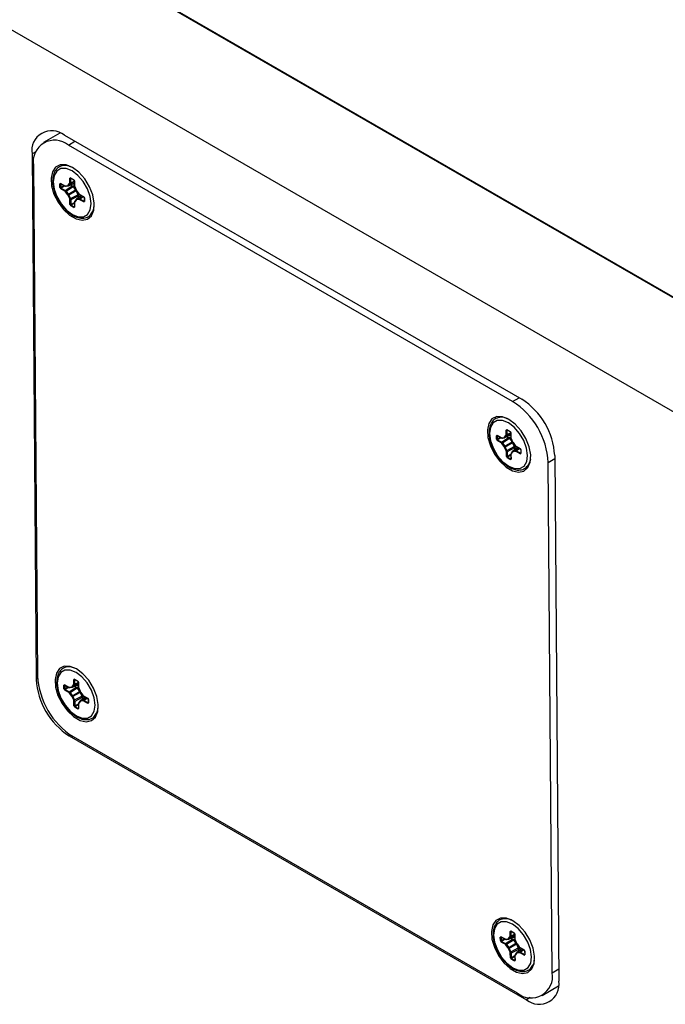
# Model space of a CAD drawing. Header units: inches. Extents: x 0.3 to 33.8, y 0.2 to 21.7.
# Tile 169 of 209: x 28.763 to 29.462, y 14.97 to 16.036. Entities that reach past the tile are written whole.
import ezdxf

# ---------------------------------------------------------------- set-up
doc = ezdxf.new("R2010")
doc.units = ezdxf.units.IN
doc.header["$MEASUREMENT"] = 0

msp = doc.modelspace()

# ---------------------------------------------------------------- linework, layer by layer
at = {"color": 7, "linetype": 'Continuous', "lineweight": 25}
for p, q in [((29.55301, 15.56342), (26.84833, 17.1248)), ((29.55301, 15.687), (27.06045, 17.12592)), ((29.55301, 15.68782), (27.06187, 17.12592)), ((28.80621, 15.91323), (28.78846, 15.9028)), ((28.81119, 15.91075), (29.30617, 15.62501)), ((28.81548, 15.90013), (28.82247, 15.90424)), ((29.29631, 15.62255), (28.81548, 15.90013)), ((28.78019, 15.8929), (28.77616, 15.89053)), ((28.77616, 15.89053), (28.78069, 15.32158)), ((28.77764, 15.87829), (28.78204, 15.3256)), ((28.81783, 15.86483), (28.81699, 15.86434)), ((28.81703, 15.8594), (28.81699, 15.86434)), ((28.8178, 15.86433), (28.81794, 15.86461)), ((28.81812, 15.86446), (28.8178, 15.86433)), ((28.8178, 15.86433), (28.81784, 15.85938)), ((28.81783, 15.86483), (28.82116, 15.8629)), ((28.81795, 15.86456), (28.82128, 15.86263)), ((28.80718, 15.85868), (28.80634, 15.85819)), ((28.80637, 15.85437), (28.80634, 15.85819)), ((28.80637, 15.85437), (28.80722, 15.85291)), ((28.80715, 15.85818), (28.80729, 15.85846)), ((28.80747, 15.85831), (28.80715, 15.85818)), ((28.80715, 15.85818), (28.80718, 15.85435)), ((28.80718, 15.85868), (28.81148, 15.8562)), ((28.80718, 15.85435), (28.81072, 15.85643)), ((28.80761, 15.85362), (28.80718, 15.85435)), ((28.8073, 15.85841), (28.8116, 15.85592)), ((28.81157, 15.85594), (28.80761, 15.85362)), ((28.80761, 15.85362), (28.8119, 15.85114)), ((28.8119, 15.85114), (28.81948, 15.85612)), ((28.8124, 15.85598), (28.81475, 15.85639)), ((28.81292, 15.85564), (28.81528, 15.85604)), ((28.82064, 15.85505), (28.81306, 15.85008)), ((28.81524, 15.85667), (28.81676, 15.8585)), ((28.81562, 15.85615), (28.82185, 15.85895)), ((28.81598, 15.85643), (28.82185, 15.85907)), ((28.8175, 15.85826), (28.81598, 15.85643)), ((28.82184, 15.86028), (28.8175, 15.85826)), ((28.81776, 15.85711), (28.81948, 15.85612)), ((28.81784, 15.85938), (28.82184, 15.86125)), ((28.81948, 15.85612), (28.82205, 15.85641)), ((28.82025, 15.85823), (28.82186, 15.8582)), ((28.82064, 15.85505), (28.82229, 15.85538)), ((28.82064, 15.85505), (28.8233, 15.85155)), ((28.82201, 15.86144), (28.82116, 15.8629)), ((28.82131, 15.85871), (28.82186, 15.85868)), ((28.82183, 15.86169), (28.82187, 15.85675)), ((28.82201, 15.86144), (28.82205, 15.8565)), ((28.8222, 15.85529), (28.82377, 15.85168)), ((28.82233, 15.85528), (28.8239, 15.85167)), ((28.81152, 15.85042), (28.80722, 15.85291)), ((28.81483, 15.84643), (28.81245, 15.84958)), ((28.81306, 15.85008), (28.81544, 15.84693)), ((28.81689, 15.84197), (28.81533, 15.84558)), ((28.81544, 15.84693), (28.8233, 15.85155)), ((28.82392, 15.85048), (28.81607, 15.84587)), ((28.81607, 15.84587), (28.81763, 15.84226)), ((28.81763, 15.84226), (28.82567, 15.84645)), ((28.82602, 15.84493), (28.81799, 15.84073)), ((28.8233, 15.85155), (28.82373, 15.85177)), ((28.82392, 15.85048), (28.82435, 15.85076)), ((28.82392, 15.85048), (28.82567, 15.84645)), ((28.82964, 15.84551), (28.82419, 15.84145)), ((28.82434, 15.85071), (28.82672, 15.84756)), ((28.82439, 15.85082), (28.82678, 15.84768)), ((28.82975, 15.84545), (28.82463, 15.84163)), ((28.82567, 15.84645), (28.82667, 15.84763)), ((28.8275, 15.84696), (28.82602, 15.84493)), ((28.82602, 15.84493), (28.82604, 15.84282)), ((28.82698, 15.84204), (28.83083, 15.84482)), ((28.8277, 15.84683), (28.832, 15.84435)), ((28.82783, 15.84656), (28.83213, 15.84408)), ((28.83168, 15.84433), (28.82813, 15.84177)), ((28.82814, 15.84439), (28.82895, 15.84591)), ((28.8291, 15.8451), (28.82937, 15.84566)), ((28.83285, 15.84289), (28.832, 15.84435)), ((28.83268, 15.84313), (28.83271, 15.8393)), ((28.83285, 15.84289), (28.83289, 15.83906)), ((28.81722, 15.83581), (28.81718, 15.84075)), ((28.81722, 15.83581), (28.81807, 15.83435)), ((28.81799, 15.84073), (28.81803, 15.83579)), ((28.81803, 15.83579), (28.82202, 15.83814)), ((28.81845, 15.83506), (28.81803, 15.83579)), ((28.8214, 15.83243), (28.81807, 15.83435)), ((28.82203, 15.83716), (28.81845, 15.83506)), ((28.81845, 15.83506), (28.82178, 15.83314)), ((28.8214, 15.83243), (28.82224, 15.83291)), ((28.82178, 15.83314), (28.82206, 15.83336)), ((28.82209, 15.83312), (28.82178, 15.83314)), ((28.82202, 15.8381), (28.82206, 15.83315)), ((28.8222, 15.83785), (28.82224, 15.83291)), ((28.82395, 15.84122), (28.82243, 15.83939)), ((28.82398, 15.84058), (28.82246, 15.83875)), ((28.82683, 15.84127), (28.82447, 15.84087)), ((28.82463, 15.84163), (28.82698, 15.84204)), ((28.83205, 15.83858), (28.82775, 15.84106)), ((28.82813, 15.84177), (28.83243, 15.83929)), ((28.83205, 15.83858), (28.83289, 15.83906)), ((28.83243, 15.83929), (28.83271, 15.83951)), ((28.83274, 15.83926), (28.83243, 15.83929)), ((29.29631, 15.62255), (29.3033, 15.62667)), ((29.29017, 15.59215), (29.28934, 15.59166)), ((29.28937, 15.58672), (29.28934, 15.59166)), ((29.29419, 15.5876), (29.28985, 15.58558)), ((29.29015, 15.59165), (29.29028, 15.59193)), ((29.29047, 15.59178), (29.29015, 15.59165)), ((29.29015, 15.59165), (29.29018, 15.5867)), ((29.29017, 15.59215), (29.2935, 15.59022)), ((29.29018, 15.5867), (29.29418, 15.58857)), ((29.2903, 15.59188), (29.29363, 15.58995)), ((29.29436, 15.58876), (29.2935, 15.59022)), ((29.29418, 15.58901), (29.29422, 15.58407)), ((29.29436, 15.58876), (29.29439, 15.58382)), ((29.27952, 15.586), (29.27869, 15.58551)), ((29.27872, 15.58169), (29.27869, 15.58551)), ((29.27872, 15.58169), (29.27957, 15.58023)), ((29.2795, 15.5855), (29.27963, 15.58578)), ((29.27982, 15.58563), (29.2795, 15.5855)), ((29.2795, 15.5855), (29.27953, 15.58167)), ((29.27952, 15.586), (29.28382, 15.58351)), ((29.27953, 15.58167), (29.28307, 15.58375)), ((29.27995, 15.58094), (29.27953, 15.58167)), ((29.28387, 15.57774), (29.27957, 15.58023)), ((29.27965, 15.58573), (29.28395, 15.58324)), ((29.28391, 15.58326), (29.27995, 15.58094)), ((29.27995, 15.58094), (29.28425, 15.57846)), ((29.28425, 15.57846), (29.29183, 15.58343)), ((29.28474, 15.5833), (29.2871, 15.58371)), ((29.28718, 15.57375), (29.28479, 15.5769)), ((29.28527, 15.58296), (29.28762, 15.58336)), ((29.29299, 15.58237), (29.28541, 15.5774)), ((29.28541, 15.5774), (29.28779, 15.57425)), ((29.28759, 15.58399), (29.28911, 15.58582)), ((29.28779, 15.57425), (29.29565, 15.57887)), ((29.28797, 15.58347), (29.2942, 15.58627)), ((29.28833, 15.58375), (29.2942, 15.58639)), ((29.28985, 15.58558), (29.28833, 15.58375)), ((29.29627, 15.5778), (29.28841, 15.57319)), ((29.2901, 15.58443), (29.29183, 15.58343)), ((29.29183, 15.58343), (29.2944, 15.58373)), ((29.2926, 15.58555), (29.29421, 15.58552)), ((29.29299, 15.58237), (29.29464, 15.5827)), ((29.29299, 15.58237), (29.29565, 15.57887)), ((29.29366, 15.58603), (29.2942, 15.586)), ((29.29455, 15.58261), (29.29612, 15.579)), ((29.29468, 15.5826), (29.29624, 15.57899)), ((29.29565, 15.57887), (29.29608, 15.57909)), ((29.29627, 15.5778), (29.2967, 15.57808)), ((29.29627, 15.5778), (29.29801, 15.57377)), ((29.29669, 15.57803), (29.29907, 15.57488)), ((29.29674, 15.57814), (29.29912, 15.575)), ((29.28924, 15.56929), (29.28767, 15.5729)), ((29.28841, 15.57319), (29.28998, 15.56958)), ((29.28956, 15.56313), (29.28952, 15.56807)), ((29.28998, 15.56958), (29.29801, 15.57377)), ((29.29837, 15.57224), (29.29033, 15.56805)), ((29.29033, 15.56805), (29.29037, 15.56311)), ((29.29037, 15.56311), (29.29437, 15.56546)), ((29.29437, 15.56542), (29.29441, 15.56047)), ((29.2963, 15.56854), (29.29477, 15.56671)), ((29.29633, 15.5679), (29.29481, 15.56607)), ((29.30199, 15.57283), (29.29654, 15.56877)), ((29.29917, 15.56859), (29.29682, 15.56819)), ((29.3021, 15.57277), (29.29697, 15.56895)), ((29.29697, 15.56895), (29.29933, 15.56936)), ((29.29801, 15.57377), (29.29902, 15.57495)), ((29.29985, 15.57428), (29.29837, 15.57224)), ((29.29837, 15.57224), (29.29839, 15.57014)), ((29.29933, 15.56936), (29.30318, 15.57214)), ((29.30005, 15.57415), (29.30435, 15.57167)), ((29.30439, 15.56589), (29.3001, 15.56838)), ((29.30017, 15.57388), (29.30447, 15.5714)), ((29.30403, 15.57165), (29.30048, 15.56909)), ((29.30048, 15.56909), (29.30478, 15.56661)), ((29.30049, 15.57171), (29.3013, 15.57323)), ((29.30145, 15.57242), (29.30172, 15.57298)), ((29.3052, 15.57021), (29.30435, 15.57167)), ((29.30439, 15.56589), (29.30523, 15.56638)), ((29.30478, 15.56661), (29.30505, 15.56683)), ((29.30509, 15.56658), (29.30478, 15.56661)), ((29.30503, 15.57045), (29.30506, 15.56662)), ((29.3052, 15.57021), (29.30523, 15.56638)), ((29.28956, 15.56313), (29.29042, 15.56167)), ((29.2908, 15.56238), (29.29037, 15.56311)), ((29.29375, 15.55975), (29.29042, 15.56167)), ((29.29438, 15.56448), (29.2908, 15.56238)), ((29.2908, 15.56238), (29.29413, 15.56046)), ((29.29375, 15.55975), (29.29458, 15.56023)), ((29.29413, 15.56046), (29.29441, 15.56068)), ((29.29444, 15.56044), (29.29413, 15.56046)), ((29.29454, 15.56517), (29.29458, 15.56023)), ((29.33484, 15.55662), (29.34187, 15.56075)), ((29.33924, 15.00394), (29.33484, 15.55662)), ((29.34185, 15.56396), (29.34638, 14.99502)), ((28.78216, 15.32245), (28.78069, 15.32158)), ((28.82215, 15.32189), (28.82131, 15.32141)), ((28.82135, 15.31647), (28.82131, 15.32141)), ((28.82212, 15.32139), (28.82226, 15.32168)), ((28.82244, 15.32152), (28.82212, 15.32139)), ((28.82212, 15.32139), (28.82216, 15.31645)), ((28.82215, 15.32189), (28.82548, 15.31997)), ((28.82227, 15.32162), (28.8256, 15.3197)), ((28.8115, 15.31574), (28.81066, 15.31526)), ((28.81069, 15.31143), (28.81066, 15.31526)), ((28.81069, 15.31143), (28.81154, 15.30997)), ((28.81147, 15.31525), (28.81161, 15.31553)), ((28.81179, 15.31538), (28.81147, 15.31525)), ((28.81147, 15.31525), (28.8115, 15.31142)), ((28.8115, 15.31574), (28.8158, 15.31326)), ((28.8115, 15.31142), (28.81504, 15.3135)), ((28.81193, 15.31069), (28.8115, 15.31142)), ((28.81584, 15.30749), (28.81154, 15.30997)), ((28.81162, 15.31547), (28.81592, 15.31299)), ((28.81589, 15.31301), (28.81193, 15.31069)), ((28.81193, 15.31069), (28.81623, 15.30821)), ((28.81623, 15.30821), (28.8238, 15.31318)), ((28.81672, 15.31305), (28.81907, 15.31345)), ((28.81724, 15.3127), (28.8196, 15.31311)), ((28.82496, 15.31212), (28.81738, 15.30715)), ((28.81956, 15.31374), (28.82108, 15.31557)), ((28.81994, 15.31322), (28.82618, 15.31602)), ((28.8203, 15.31349), (28.82617, 15.31614)), ((28.82183, 15.31532), (28.8203, 15.31349)), ((28.82616, 15.31735), (28.82183, 15.31532)), ((28.82208, 15.31418), (28.8238, 15.31318)), ((28.82216, 15.31645), (28.82616, 15.31832)), ((28.8238, 15.31318), (28.82637, 15.31348)), ((28.82457, 15.3153), (28.82618, 15.31527)), ((28.82496, 15.31212), (28.82661, 15.31245)), ((28.82496, 15.31212), (28.82762, 15.30861)), ((28.82633, 15.31851), (28.82548, 15.31997)), ((28.82563, 15.31578), (28.82618, 15.31575)), ((28.82615, 15.31876), (28.82619, 15.31382)), ((28.82633, 15.31851), (28.82637, 15.31357)), ((28.82653, 15.31236), (28.82809, 15.30875)), ((28.82665, 15.31235), (28.82822, 15.30874)), ((28.81915, 15.3035), (28.81677, 15.30664)), ((28.81738, 15.30715), (28.81977, 15.304)), ((28.82121, 15.29904), (28.81965, 15.30265)), ((28.81977, 15.304), (28.82762, 15.30861)), ((28.82824, 15.30755), (28.82039, 15.30294)), ((28.82039, 15.30294), (28.82195, 15.29933)), ((28.82195, 15.29933), (28.82999, 15.30352)), ((28.83034, 15.30199), (28.82231, 15.2978)), ((28.82762, 15.30861), (28.82805, 15.30884)), ((28.82824, 15.30755), (28.82867, 15.30783)), ((28.82824, 15.30755), (28.82999, 15.30352)), ((28.83396, 15.30258), (28.82851, 15.29852)), ((28.82866, 15.30777), (28.83104, 15.30463)), ((28.82871, 15.30789), (28.8311, 15.30474)), ((28.83407, 15.30252), (28.82895, 15.2987)), ((28.82895, 15.2987), (28.8313, 15.29911)), ((28.82999, 15.30352), (28.83099, 15.30469)), ((28.83182, 15.30403), (28.83034, 15.30199)), ((28.83034, 15.30199), (28.83036, 15.29989)), ((28.8313, 15.29911), (28.83515, 15.30189)), ((28.83202, 15.3039), (28.83632, 15.30141)), ((28.83215, 15.30363), (28.83645, 15.30114)), ((28.836, 15.3014), (28.83245, 15.29884)), ((28.83245, 15.29884), (28.83675, 15.29636)), ((28.83246, 15.30146), (28.83327, 15.30297)), ((28.83342, 15.30217), (28.83369, 15.30273)), ((28.83718, 15.29995), (28.83632, 15.30141)), ((28.837, 15.3002), (28.83703, 15.29637)), ((28.83718, 15.29995), (28.83721, 15.29613)), ((28.82154, 15.29288), (28.8215, 15.29782)), ((28.82154, 15.29288), (28.82239, 15.29142)), ((28.82231, 15.2978), (28.82235, 15.29286)), ((28.82235, 15.29286), (28.82635, 15.29521)), ((28.82277, 15.29213), (28.82235, 15.29286)), ((28.82572, 15.28949), (28.82239, 15.29142)), ((28.82635, 15.29423), (28.82277, 15.29213)), ((28.82277, 15.29213), (28.8261, 15.29021)), ((28.82572, 15.28949), (28.82656, 15.28998)), ((28.8261, 15.29021), (28.82638, 15.29043)), ((28.82641, 15.29018), (28.8261, 15.29021)), ((28.82634, 15.29516), (28.82638, 15.29022)), ((28.82652, 15.29492), (28.82656, 15.28998)), ((28.82827, 15.29829), (28.82675, 15.29646)), ((28.82831, 15.29765), (28.82678, 15.29582)), ((28.83115, 15.29834), (28.82879, 15.29793)), ((28.83637, 15.29564), (28.83207, 15.29813)), ((28.83637, 15.29564), (28.83721, 15.29613)), ((28.83675, 15.29636), (28.83703, 15.29658)), ((28.83706, 15.29633), (28.83675, 15.29636)), ((28.81781, 15.26138), (28.81637, 15.26054)), ((28.81637, 15.26054), (29.31134, 14.97479)), ((28.82057, 15.25967), (29.30141, 14.98209)), ((29.28384, 15.04306), (29.28301, 15.04258)), ((29.28384, 15.04306), (29.28814, 15.04058)), ((29.29229, 15.04054), (29.29852, 15.04334)), ((29.29265, 15.04081), (29.29852, 15.04346)), ((29.29449, 15.04921), (29.29366, 15.04873)), ((29.2937, 15.04379), (29.29366, 15.04873)), ((29.29851, 15.04467), (29.29417, 15.04264)), ((29.29447, 15.04871), (29.2946, 15.049)), ((29.29479, 15.04884), (29.29447, 15.04871)), ((29.29447, 15.04871), (29.29451, 15.04377)), ((29.29449, 15.04921), (29.29782, 15.04729)), ((29.29451, 15.04377), (29.2985, 15.04564)), ((29.29462, 15.04894), (29.29795, 15.04702)), ((29.29868, 15.04583), (29.29782, 15.04729)), ((29.29798, 15.0431), (29.29852, 15.04307)), ((29.2985, 15.04608), (29.29854, 15.04114)), ((29.29868, 15.04583), (29.29872, 15.04089)), ((29.28304, 15.03875), (29.28301, 15.04258)), ((29.28304, 15.03875), (29.28389, 15.03729)), ((29.28382, 15.04256), (29.28395, 15.04285)), ((29.28414, 15.04269), (29.28382, 15.04256)), ((29.28382, 15.04256), (29.28385, 15.03874)), ((29.28385, 15.03874), (29.28739, 15.04082)), ((29.28427, 15.03801), (29.28385, 15.03874)), ((29.28819, 15.03481), (29.28389, 15.03729)), ((29.28397, 15.04279), (29.28827, 15.04031)), ((29.28823, 15.04033), (29.28427, 15.03801)), ((29.28427, 15.03801), (29.28857, 15.03553)), ((29.28857, 15.03553), (29.29615, 15.0405)), ((29.28906, 15.04037), (29.29142, 15.04077)), ((29.2915, 15.03082), (29.28912, 15.03396)), ((29.28959, 15.04002), (29.29195, 15.04043)), ((29.29731, 15.03944), (29.28973, 15.03446)), ((29.28973, 15.03446), (29.29211, 15.03132)), ((29.29191, 15.04106), (29.29343, 15.04289)), ((29.29211, 15.03132), (29.29997, 15.03593)), ((29.29417, 15.04264), (29.29265, 15.04081)), ((29.30059, 15.03487), (29.29273, 15.03026)), ((29.29443, 15.0415), (29.29615, 15.0405)), ((29.29615, 15.0405), (29.29872, 15.0408)), ((29.29692, 15.04262), (29.29853, 15.04258)), ((29.29731, 15.03944), (29.29896, 15.03977)), ((29.29731, 15.03944), (29.29997, 15.03593)), ((29.29887, 15.03968), (29.30044, 15.03607)), ((29.299, 15.03967), (29.30056, 15.03606)), ((29.29997, 15.03593), (29.3004, 15.03616)), ((29.30059, 15.03487), (29.30102, 15.03515)), ((29.30059, 15.03487), (29.30234, 15.03084)), ((29.30101, 15.03509), (29.30339, 15.03195)), ((29.30106, 15.03521), (29.30344, 15.03206)), ((29.29356, 15.02636), (29.29199, 15.02997)), ((29.29273, 15.03026), (29.2943, 15.02665)), ((29.29388, 15.0202), (29.29384, 15.02514)), ((29.2943, 15.02665), (29.30234, 15.03084)), ((29.30269, 15.02931), (29.29465, 15.02512)), ((29.29465, 15.02512), (29.29469, 15.02018)), ((29.29469, 15.02018), (29.29869, 15.02253)), ((29.29869, 15.02248), (29.29873, 15.01754)), ((29.29886, 15.02224), (29.2989, 15.0173)), ((29.30062, 15.02561), (29.29909, 15.02377)), ((29.30065, 15.02497), (29.29913, 15.02314)), ((29.30631, 15.0299), (29.30086, 15.02584)), ((29.3035, 15.02566), (29.30114, 15.02525)), ((29.30642, 15.02984), (29.30129, 15.02602)), ((29.30129, 15.02602), (29.30365, 15.02643)), ((29.30234, 15.03084), (29.30334, 15.03201)), ((29.30417, 15.03135), (29.30269, 15.02931)), ((29.30269, 15.02931), (29.30271, 15.02721)), ((29.30365, 15.02643), (29.3075, 15.02921)), ((29.30437, 15.03122), (29.30867, 15.02873)), ((29.30872, 15.02296), (29.30442, 15.02544)), ((29.30449, 15.03094), (29.30879, 15.02846)), ((29.30835, 15.02872), (29.3048, 15.02616)), ((29.3048, 15.02616), (29.3091, 15.02368)), ((29.30481, 15.02878), (29.30562, 15.03029)), ((29.30577, 15.02949), (29.30604, 15.03005)), ((29.30952, 15.02727), (29.30867, 15.02873)), ((29.30872, 15.02296), (29.30955, 15.02345)), ((29.3091, 15.02368), (29.30938, 15.0239)), ((29.30941, 15.02365), (29.3091, 15.02368)), ((29.30935, 15.02752), (29.30938, 15.02369)), ((29.30952, 15.02727), (29.30955, 15.02345)), ((29.29388, 15.0202), (29.29474, 15.01874)), ((29.29512, 15.01945), (29.29469, 15.02018)), ((29.29807, 15.01681), (29.29474, 15.01874)), ((29.2987, 15.02155), (29.29512, 15.01945)), ((29.29512, 15.01945), (29.29845, 15.01753)), ((29.29807, 15.01681), (29.2989, 15.0173)), ((29.29845, 15.01753), (29.29873, 15.01775)), ((29.29876, 15.0175), (29.29845, 15.01753)), ((29.33924, 15.00394), (29.34627, 15.00807)), ((29.32842, 14.97943), (29.34611, 14.98982)), ((29.31524, 14.97708), (29.31134, 14.97479))]:
    msp.add_line(p, q, dxfattribs=at)
at = {"color": 7, "linetype": 'Continuous', "lineweight": 25, "flags": 128}
for points in [[(28.81989, 15.8759), (28.81298, 15.8787), (28.8067, 15.87885), (28.80162, 15.87634), (28.79817, 15.87139), (28.79668, 15.86445), (28.79727, 15.85613), (28.79988, 15.84716), (28.8043, 15.83835), (28.81011, 15.83049), (28.81682, 15.82425), (28.82382, 15.82021), (28.83049, 15.81873), (28.83623, 15.81992), (28.84054, 15.82369), (28.84304, 15.8297), (28.8435, 15.83742), (28.84188, 15.84616), (28.83833, 15.85515), (28.83315, 15.86358), (28.82682, 15.87071), (28.81989, 15.8759)], [(28.84013, 15.83678), (28.83907, 15.84465), (28.8361, 15.85291), (28.83152, 15.86074), (28.82577, 15.8674), (28.81942, 15.87221), (28.81309, 15.87472), (28.8074, 15.87467), (28.8029, 15.87207), (28.80004, 15.86718), (28.79909, 15.86047), (28.80016, 15.8526), (28.80312, 15.84435), (28.8077, 15.83651), (28.81345, 15.82986), (28.8198, 15.82504), (28.82613, 15.82254), (28.83182, 15.82258), (28.83632, 15.82518), (28.83918, 15.83007), (28.84013, 15.83678)], [(28.81537, 15.85607), (28.81529, 15.85605), (28.81528, 15.85604)], [(28.82395, 15.84122), (28.82395, 15.84122), (28.82402, 15.84128)], [(28.84189, 15.82822), (28.84285, 15.83052), (28.84353, 15.83329)], [(29.29224, 15.60322), (29.28533, 15.60602), (29.27905, 15.60617), (29.27397, 15.60366), (29.27052, 15.59871), (29.26903, 15.59177), (29.26961, 15.58344), (29.27223, 15.57448), (29.27664, 15.56567), (29.28246, 15.55781), (29.28917, 15.55157), (29.29617, 15.54753), (29.30283, 15.54604), (29.30858, 15.54724), (29.31289, 15.55101), (29.31539, 15.55702), (29.31585, 15.56474), (29.31423, 15.57348), (29.31067, 15.58247), (29.3055, 15.5909), (29.29917, 15.59803), (29.29224, 15.60322)], [(29.31248, 15.5641), (29.31141, 15.57197), (29.30845, 15.58023), (29.30387, 15.58806), (29.29812, 15.59471), (29.29177, 15.59953), (29.28544, 15.60204), (29.27975, 15.60199), (29.27525, 15.59939), (29.27239, 15.5945), (29.27144, 15.58779), (29.2725, 15.57992), (29.27547, 15.57167), (29.28005, 15.56383), (29.2858, 15.55718), (29.29215, 15.55236), (29.29848, 15.54986), (29.30417, 15.5499), (29.30867, 15.5525), (29.31153, 15.55739), (29.31248, 15.5641)], [(29.28772, 15.58339), (29.28763, 15.58337), (29.28762, 15.58336)], [(29.2963, 15.56854), (29.2963, 15.56854), (29.29636, 15.5686)], [(29.31424, 15.55554), (29.3152, 15.55784), (29.31587, 15.56061)], [(28.82421, 15.33297), (28.8173, 15.33576), (28.81103, 15.33591), (28.80594, 15.3334), (28.8025, 15.32846), (28.801, 15.32152), (28.80159, 15.31319), (28.8042, 15.30423), (28.80862, 15.29542), (28.81444, 15.28755), (28.82114, 15.28132), (28.82814, 15.27728), (28.83481, 15.27579), (28.84055, 15.27699), (28.84487, 15.28076), (28.84736, 15.28677), (28.84782, 15.29449), (28.8462, 15.30323), (28.84265, 15.31221), (28.83747, 15.32065), (28.83114, 15.32778), (28.82421, 15.33297)], [(28.84445, 15.29385), (28.84339, 15.30172), (28.84042, 15.30997), (28.83584, 15.31781), (28.83009, 15.32446), (28.82374, 15.32928), (28.81741, 15.33178), (28.81172, 15.33174), (28.80722, 15.32914), (28.80436, 15.32425), (28.80342, 15.31754), (28.80448, 15.30967), (28.80744, 15.30141), (28.81202, 15.29358), (28.81777, 15.28693), (28.82412, 15.28211), (28.83045, 15.2796), (28.83614, 15.27965), (28.84064, 15.28225), (28.8435, 15.28714), (28.84445, 15.29385)], [(28.81969, 15.31314), (28.81961, 15.31311), (28.8196, 15.31311)], [(28.82827, 15.29829), (28.82827, 15.29829), (28.82834, 15.29835)], [(28.84621, 15.28529), (28.84717, 15.28759), (28.84785, 15.29036)], [(29.29656, 15.06029), (29.28965, 15.06308), (29.28337, 15.06323), (29.27829, 15.06072), (29.27484, 15.05578), (29.27335, 15.04884), (29.27394, 15.04051), (29.27655, 15.03155), (29.28096, 15.02274), (29.28678, 15.01487), (29.29349, 15.00864), (29.30049, 15.0046), (29.30715, 15.00311), (29.3129, 15.00431), (29.31721, 15.00808), (29.31971, 15.01409), (29.32017, 15.02181), (29.31855, 15.03055), (29.315, 15.03953), (29.30982, 15.04797), (29.30349, 15.0551), (29.29656, 15.06029)], [(29.3168, 15.02117), (29.31574, 15.02904), (29.31277, 15.03729), (29.30819, 15.04513), (29.30244, 15.05178), (29.29609, 15.0566), (29.28976, 15.0591), (29.28407, 15.05906), (29.27957, 15.05646), (29.27671, 15.05157), (29.27576, 15.04486), (29.27682, 15.03699), (29.27979, 15.02873), (29.28437, 15.0209), (29.29012, 15.01424), (29.29647, 15.00943), (29.3028, 15.00692), (29.30849, 15.00697), (29.31299, 15.00957), (29.31585, 15.01446), (29.3168, 15.02117)], [(29.29204, 15.04046), (29.29195, 15.04043), (29.29195, 15.04043)], [(29.30062, 15.02561), (29.30062, 15.02561), (29.30068, 15.02567)], [(29.31856, 15.01261), (29.31952, 15.01491), (29.32017, 15.01751)]]:
    msp.add_lwpolyline(points, dxfattribs=at)
at = {"color": 7, "linetype": 'Continuous', "lineweight": 25}
for centre, radius, start, end in [((28.79743, 15.89415), 0.02157, 50.3461, 189.66061), ((28.80061, 15.8822), 0.0233, 50.3461, 189.66061), ((28.81741, 15.86517), 0.000925, 242.86428, 294.8252), ((28.81812, 15.8648), 0.000296, 174.52189, 234.86979), ((28.80676, 15.85902), 0.000925, 242.86428, 294.8252), ((28.80679, 15.85519), 0.000925, 242.86428, 294.8252), ((28.80747, 15.85865), 0.000296, 174.52189, 234.86979), ((28.80815, 15.85287), 0.000931, 125.9768, 177.51749), ((28.81177, 15.85617), 0.000296, 174.52189, 234.86979), ((28.81172, 15.85618), 0.000282, 244.29126, 300.89462), ((28.81288, 15.85615), 0.000516, 199.55193, 274.49164), ((28.81524, 15.85656), 0.000516, 199.55193, 274.49164), ((28.81577, 15.85703), 0.000643, 214.5284, 289.39527), ((28.81729, 15.85886), 0.000643, 214.5284, 289.39527), ((28.81745, 15.86022), 0.000925, 242.86428, 294.8252), ((28.82144, 15.86287), 0.000288, 173.58665, 236.11147), ((28.82212, 15.86171), 0.000292, 184.74964, 246.72029), ((28.82216, 15.85677), 0.000292, 184.65807, 246.72899), ((28.82228, 15.85539), 0.000119, 232.96087, 297.25957), ((28.81245, 15.85038), 0.000931, 125.9768, 177.51749), ((28.81455, 15.84762), 0.00288, 121.26155, 137.11396), ((28.81694, 15.84448), 0.00288, 121.26155, 137.11396), ((28.8147, 15.84827), 0.00276, 283.06987, 299.59441), ((28.82384, 15.85178), 0.000119, 232.96087, 297.25957), ((28.82446, 15.85072), 0.000119, 122.73955, 186.3069), ((28.82684, 15.84758), 0.000119, 122.73955, 186.3069), ((28.82799, 15.8468), 0.000288, 173.61932, 235.77236), ((28.83229, 15.84431), 0.000288, 173.58665, 236.11147), ((28.83297, 15.84315), 0.000292, 184.74964, 246.72029), ((28.81627, 15.84466), 0.00276, 283.06987, 299.59441), ((28.8176, 15.84157), 0.000925, 242.86428, 294.8252), ((28.81764, 15.83663), 0.000925, 242.86428, 294.8252), ((28.819, 15.83431), 0.000931, 125.9768, 177.51749), ((28.82233, 15.83239), 0.000931, 125.9768, 177.51749), ((28.8223, 15.83808), 0.000283, 120.17472, 176.3742), ((28.82231, 15.83812), 0.000292, 184.65807, 246.72899), ((28.82235, 15.83318), 0.000292, 184.65807, 246.72899), ((28.82283, 15.83909), 0.000503, 144.29081, 222.39962), ((28.82436, 15.84092), 0.000503, 144.29081, 222.39962), ((28.82505, 15.84115), 0.000646, 131.4512, 205.98911), ((28.82741, 15.84156), 0.000646, 131.4512, 205.98911), ((28.82868, 15.84102), 0.000931, 125.9768, 177.51749), ((28.83298, 15.83853), 0.000931, 125.9768, 177.51749), ((28.833, 15.83933), 0.000292, 184.65807, 246.72899), ((29.25131, 15.55203), 0.08366, 3.14566, 57.46091), ((29.26451, 15.55971), 0.07746, 3.14566, 57.46091), ((29.28976, 15.59249), 0.000925, 242.86428, 294.8252), ((29.2898, 15.58754), 0.000925, 242.86428, 294.8252), ((29.29047, 15.59212), 0.000296, 174.52189, 234.86979), ((29.29379, 15.59019), 0.000288, 173.58665, 236.11147), ((29.29447, 15.58903), 0.000292, 184.74964, 246.72029), ((29.27911, 15.58634), 0.000925, 242.86428, 294.8252), ((29.27914, 15.58251), 0.000925, 242.86428, 294.8252), ((29.27982, 15.58597), 0.000296, 174.52189, 234.86979), ((29.2805, 15.58019), 0.000931, 125.9768, 177.51749), ((29.28412, 15.58349), 0.000296, 174.52189, 234.86979), ((29.2848, 15.5777), 0.000931, 125.9768, 177.51749), ((29.28407, 15.5835), 0.000282, 244.29126, 300.89462), ((29.28523, 15.58347), 0.000516, 199.55193, 274.49164), ((29.2869, 15.57494), 0.00288, 121.26155, 137.11396), ((29.28758, 15.58388), 0.000516, 199.55193, 274.49164), ((29.28812, 15.58435), 0.000643, 214.5284, 289.39527), ((29.28964, 15.58618), 0.000643, 214.5284, 289.39527), ((29.29451, 15.58409), 0.000292, 184.65807, 246.72899), ((29.29462, 15.58271), 0.000119, 232.96087, 297.25957), ((29.29619, 15.57909), 0.000119, 232.96087, 297.25957), ((29.29681, 15.57804), 0.000119, 122.73955, 186.3069), ((29.28928, 15.5718), 0.00288, 121.26155, 137.11396), ((29.28705, 15.57559), 0.00276, 283.06987, 299.59441), ((29.28862, 15.57198), 0.00276, 283.06987, 299.59441), ((29.28994, 15.56889), 0.000925, 242.86428, 294.8252), ((29.29465, 15.5654), 0.000283, 120.17472, 176.3742), ((29.29466, 15.56544), 0.000292, 184.65807, 246.72899), ((29.29518, 15.56641), 0.000503, 144.29081, 222.39962), ((29.2967, 15.56824), 0.000503, 144.29081, 222.39962), ((29.2974, 15.56847), 0.000646, 131.4512, 205.98911), ((29.29919, 15.5749), 0.000119, 122.73955, 186.3069), ((29.29976, 15.56888), 0.000646, 131.4512, 205.98911), ((29.30034, 15.57412), 0.000288, 173.61932, 235.77236), ((29.30103, 15.56834), 0.000931, 125.9768, 177.51749), ((29.30463, 15.57163), 0.000288, 173.58665, 236.11147), ((29.30533, 15.56585), 0.000931, 125.9768, 177.51749), ((29.30532, 15.57047), 0.000292, 184.74964, 246.72029), ((29.30535, 15.56665), 0.000292, 184.65807, 246.72899), ((29.28998, 15.56395), 0.000925, 242.86428, 294.8252), ((29.29135, 15.56163), 0.000931, 125.9768, 177.51749), ((29.29468, 15.55971), 0.000931, 125.9768, 177.51749), ((29.2947, 15.5605), 0.000292, 184.65807, 246.72899), ((28.85803, 15.32584), 0.07746, 183.14566, 237.46091), ((28.86557, 15.33019), 0.08366, 183.14566, 237.46091), ((28.82173, 15.32223), 0.000925, 242.86428, 294.8252), ((28.82244, 15.32187), 0.000296, 174.52189, 234.86979), ((28.81108, 15.31608), 0.000925, 242.86428, 294.8252), ((28.81111, 15.31226), 0.000925, 242.86428, 294.8252), ((28.81179, 15.31572), 0.000296, 174.52189, 234.86979), ((28.81247, 15.30993), 0.000931, 125.9768, 177.51749), ((28.81609, 15.31323), 0.000296, 174.52189, 234.86979), ((28.81604, 15.31325), 0.000282, 244.29126, 300.89462), ((28.8172, 15.31322), 0.000516, 199.55193, 274.49164), ((28.81956, 15.31363), 0.000516, 199.55193, 274.49164), ((28.82009, 15.3141), 0.000643, 214.5284, 289.39527), ((28.82161, 15.31593), 0.000643, 214.5284, 289.39527), ((28.82177, 15.31729), 0.000925, 242.86428, 294.8252), ((28.82576, 15.31994), 0.000288, 173.58665, 236.11147), ((28.82644, 15.31878), 0.000292, 184.74964, 246.72029), ((28.82648, 15.31384), 0.000292, 184.65807, 246.72899), ((28.8266, 15.31246), 0.000119, 232.96087, 297.25957), ((28.81677, 15.30745), 0.000931, 125.9768, 177.51749), ((28.81888, 15.30469), 0.00288, 121.26155, 137.11396), ((28.82126, 15.30154), 0.00288, 121.26155, 137.11396), ((28.81902, 15.30534), 0.00276, 283.06987, 299.59441), ((28.82059, 15.30173), 0.00276, 283.06987, 299.59441), ((28.82816, 15.30884), 0.000119, 232.96087, 297.25957), ((28.82878, 15.30779), 0.000119, 122.73955, 186.3069), ((28.83116, 15.30464), 0.000119, 122.73955, 186.3069), ((28.83173, 15.29863), 0.000646, 131.4512, 205.98911), ((28.83231, 15.30386), 0.000288, 173.61932, 235.77236), ((28.833, 15.29808), 0.000931, 125.9768, 177.51749), ((28.83661, 15.30138), 0.000288, 173.58665, 236.11147), ((28.83729, 15.30022), 0.000292, 184.74964, 246.72029), ((28.82192, 15.29864), 0.000925, 242.86428, 294.8252), ((28.82196, 15.2937), 0.000925, 242.86428, 294.8252), ((28.82332, 15.29138), 0.000931, 125.9768, 177.51749), ((28.82665, 15.28945), 0.000931, 125.9768, 177.51749), ((28.82662, 15.29515), 0.000283, 120.17472, 176.3742), ((28.82663, 15.29519), 0.000292, 184.65807, 246.72899), ((28.82667, 15.29025), 0.000292, 184.65807, 246.72899), ((28.82715, 15.29616), 0.000503, 144.29081, 222.39962), ((28.82868, 15.29799), 0.000503, 144.29081, 222.39962), ((28.82937, 15.29822), 0.000646, 131.4512, 205.98911), ((28.8373, 15.2956), 0.000931, 125.9768, 177.51749), ((28.83732, 15.2964), 0.000292, 184.65807, 246.72899), ((29.28414, 15.04304), 0.000296, 174.52189, 234.86979), ((29.29408, 15.04955), 0.000925, 242.86428, 294.8252), ((29.29412, 15.04461), 0.000925, 242.86428, 294.8252), ((29.29479, 15.04919), 0.000296, 174.52189, 234.86979), ((29.29811, 15.04726), 0.000288, 173.58665, 236.11147), ((29.29879, 15.0461), 0.000292, 184.74964, 246.72029), ((29.28343, 15.0434), 0.000925, 242.86428, 294.8252), ((29.28346, 15.03958), 0.000925, 242.86428, 294.8252), ((29.28482, 15.03725), 0.000931, 125.9768, 177.51749), ((29.28844, 15.04055), 0.000296, 174.52189, 234.86979), ((29.28912, 15.03477), 0.000931, 125.9768, 177.51749), ((29.28839, 15.04057), 0.000282, 244.29126, 300.89462), ((29.28955, 15.04054), 0.000516, 199.55193, 274.49164), ((29.29122, 15.03201), 0.00288, 121.26155, 137.11396), ((29.2919, 15.04095), 0.000516, 199.55193, 274.49164), ((29.29244, 15.04142), 0.000643, 214.5284, 289.39527), ((29.29396, 15.04325), 0.000643, 214.5284, 289.39527), ((29.29883, 15.04116), 0.000292, 184.65807, 246.72899), ((29.29894, 15.03978), 0.000119, 232.96087, 297.25957), ((29.30051, 15.03616), 0.000119, 232.96087, 297.25957), ((29.30113, 15.03511), 0.000119, 122.73955, 186.3069), ((29.29361, 15.02886), 0.00288, 121.26155, 137.11396), ((29.29137, 15.03266), 0.00276, 283.06987, 299.59441), ((29.29294, 15.02905), 0.00276, 283.06987, 299.59441), ((29.29427, 15.02596), 0.000925, 242.86428, 294.8252), ((29.29897, 15.02247), 0.000283, 120.17472, 176.3742), ((29.29898, 15.02251), 0.000292, 184.65807, 246.72899), ((29.2995, 15.02348), 0.000503, 144.29081, 222.39962), ((29.30102, 15.02531), 0.000503, 144.29081, 222.39962), ((29.30172, 15.02554), 0.000646, 131.4512, 205.98911), ((29.30351, 15.03196), 0.000119, 122.73955, 186.3069), ((29.30408, 15.02595), 0.000646, 131.4512, 205.98911), ((29.30466, 15.03118), 0.000288, 173.61932, 235.77236), ((29.30535, 15.0254), 0.000931, 125.9768, 177.51749), ((29.30896, 15.0287), 0.000288, 173.58665, 236.11147), ((29.30965, 15.02292), 0.000931, 125.9768, 177.51749), ((29.30964, 15.02754), 0.000292, 184.74964, 246.72029), ((29.30967, 15.02371), 0.000292, 184.65807, 246.72899), ((29.29431, 15.02102), 0.000925, 242.86428, 294.8252), ((29.29567, 15.0187), 0.000931, 125.9768, 177.51749), ((29.299, 15.01677), 0.000931, 125.9768, 177.51749), ((29.29902, 15.01757), 0.000292, 184.65807, 246.72899), ((29.31627, 15.00003), 0.0233, 230.3461, 9.66061), ((29.32511, 14.9914), 0.02157, 230.3461, 9.66061)]:
    msp.add_arc(centre, radius, start, end, dxfattribs=at)
for centre, major_axis, ratio, start_param, end_param in [((28.81146, 15.85816), (-0.00121, 0.00208), 0.5707927, 2.3563079, 2.9319478), ((28.81188, 15.8584), (-0.00147, 0.00262), 0.5782631, 2.3663151, 2.941955), ((28.8138, 15.85856), (-0.00122, 0.00208), 0.5698039, 2.9304806, 3.3438709), ((28.81423, 15.85881), (-0.00147, 0.00263), 0.5705937, 2.9427974, 3.3561877), ((28.81532, 15.86039), (-0.00123, 0.00207), 0.5707575, 3.3423742, 3.9180141), ((28.81575, 15.86064), (-0.00148, 0.00262), 0.5641517, 3.3546093, 3.9302492), ((28.8195, 15.85367), (-0.00151, 0.00259), 0.5733853, 4.9199855, 5.4956254), ((28.82375, 15.85552), (-0.00122, 0.00207), 0.5733497, 0.778617, 1.3542569), ((28.81153, 15.84847), (-0.00121, 0.00207), 0.5733853, 4.9199855, 5.4956254), ((28.81196, 15.84872), (-0.00154, 0.00257), 0.5597108, 4.9128249, 5.4884648), ((28.81391, 15.84533), (-0.00122, 0.00207), 0.5743584, 4.5012069, 4.9145973), ((28.81433, 15.84558), (-0.00152, 0.00259), 0.5588397, 4.5012745, 4.9146649), ((28.82215, 15.85017), (-0.00152, 0.00259), 0.5743584, 4.5012069, 4.9145973), ((28.82531, 15.85192), (-0.00122, 0.00207), 0.5743584, 1.3596143, 1.7730046), ((28.82389, 15.84615), (-0.00153, 0.00258), 0.5733497, 3.9202096, 4.4958496), ((28.82769, 15.84878), (-0.00121, 0.00207), 0.5733853, 1.7783929, 2.3540328), ((28.81547, 15.84173), (-0.00122, 0.00207), 0.5733497, 3.9202096, 4.4958496), ((28.8159, 15.84198), (-0.0015, 0.0026), 0.5597521, 3.9274822, 4.5031221), ((28.82432, 15.83711), (-0.00158, 0.00256), 0.5781242, 0.1907101, 0.76635), ((28.8239, 15.83686), (-0.00123, 0.00207), 0.5707575, 0.2007816, 0.7764215), ((28.82542, 15.83869), (-0.00122, 0.00208), 0.5698039, 6.0720732, 6.4854636), ((28.82584, 15.83894), (-0.00158, 0.00256), 0.570465, 6.0597343, 6.4731246), ((28.82777, 15.8391), (-0.00121, 0.00208), 0.5707927, 5.4979005, 6.0735405), ((28.82819, 15.83935), (-0.00157, 0.00256), 0.564058, 5.4857041, 6.061344), ((29.28767, 15.58771), (-0.00123, 0.00207), 0.5707575, 3.3423742, 3.9180141), ((29.2881, 15.58796), (-0.00148, 0.00262), 0.5641517, 3.3546093, 3.9302492), ((29.2838, 15.58548), (-0.00121, 0.00208), 0.5707927, 2.3563079, 2.9319478), ((29.28388, 15.57579), (-0.00121, 0.00207), 0.5733853, 4.9199855, 5.4956254), ((29.28423, 15.58572), (-0.00147, 0.00262), 0.5782631, 2.3663151, 2.941955), ((29.2843, 15.57604), (-0.00154, 0.00257), 0.5597108, 4.9128249, 5.4884648), ((29.28615, 15.58588), (-0.00122, 0.00208), 0.5698039, 2.9304806, 3.3438709), ((29.28658, 15.58613), (-0.00147, 0.00263), 0.5705937, 2.9427974, 3.3561877), ((29.29184, 15.58099), (-0.00151, 0.00259), 0.5733853, 4.9199855, 5.4956254), ((29.2961, 15.58284), (-0.00122, 0.00207), 0.5733497, 0.778617, 1.3542569), ((29.2945, 15.57749), (-0.00152, 0.00259), 0.5743584, 4.5012069, 4.9145973), ((29.29766, 15.57924), (-0.00122, 0.00207), 0.5743584, 1.3596143, 1.7730046), ((29.28626, 15.57265), (-0.00122, 0.00207), 0.5743584, 4.5012069, 4.9145973), ((29.28668, 15.5729), (-0.00152, 0.00259), 0.5588397, 4.5012745, 4.9146649), ((29.28782, 15.56905), (-0.00122, 0.00207), 0.5733497, 3.9202096, 4.4958496), ((29.28824, 15.5693), (-0.0015, 0.0026), 0.5597521, 3.9274822, 4.5031221), ((29.29667, 15.56443), (-0.00158, 0.00256), 0.5781242, 0.1907101, 0.76635), ((29.29625, 15.56418), (-0.00123, 0.00207), 0.5707575, 0.2007816, 0.7764215), ((29.29777, 15.56601), (-0.00122, 0.00208), 0.5698039, 6.0720732, 6.4854636), ((29.29819, 15.56626), (-0.00158, 0.00256), 0.570465, 6.0597343, 6.4731246), ((29.29624, 15.57347), (-0.00153, 0.00258), 0.5733497, 3.9202096, 4.4958496), ((29.30004, 15.5761), (-0.00121, 0.00207), 0.5733853, 1.7783929, 2.3540328), ((29.30011, 15.56642), (-0.00121, 0.00208), 0.5707927, 5.4979005, 6.0735405), ((29.30054, 15.56667), (-0.00157, 0.00256), 0.564058, 5.4857041, 6.061344), ((28.81578, 15.31522), (-0.00121, 0.00208), 0.5707927, 2.3563079, 2.9319478), ((28.8162, 15.31547), (-0.00147, 0.00262), 0.5782631, 2.3663151, 2.941955), ((28.81813, 15.31563), (-0.00122, 0.00208), 0.5698039, 2.9304806, 3.3438709), ((28.81855, 15.31588), (-0.00147, 0.00263), 0.5705937, 2.9427974, 3.3561877), ((28.81964, 15.31746), (-0.00123, 0.00207), 0.5707575, 3.3423742, 3.9180141), ((28.82007, 15.31771), (-0.00148, 0.00262), 0.5641517, 3.3546093, 3.9302492), ((28.82382, 15.31074), (-0.00151, 0.00259), 0.5733853, 4.9199855, 5.4956254), ((28.82807, 15.31259), (-0.00122, 0.00207), 0.5733497, 0.778617, 1.3542569), ((28.81585, 15.30554), (-0.00121, 0.00207), 0.5733853, 4.9199855, 5.4956254), ((28.81628, 15.30579), (-0.00154, 0.00257), 0.5597108, 4.9128249, 5.4884648), ((28.81823, 15.3024), (-0.00122, 0.00207), 0.5743584, 4.5012069, 4.9145973), ((28.81865, 15.30265), (-0.00152, 0.00259), 0.5588397, 4.5012745, 4.9146649), ((28.81979, 15.2988), (-0.00122, 0.00207), 0.5733497, 3.9202096, 4.4958496), ((28.82022, 15.29905), (-0.0015, 0.0026), 0.5597521, 3.9274822, 4.5031221), ((28.82647, 15.30724), (-0.00152, 0.00259), 0.5743584, 4.5012069, 4.9145973), ((28.82963, 15.30899), (-0.00122, 0.00207), 0.5743584, 1.3596143, 1.7730046), ((28.82821, 15.30322), (-0.00153, 0.00258), 0.5733497, 3.9202096, 4.4958496), ((28.83201, 15.30585), (-0.00121, 0.00207), 0.5733853, 1.7783929, 2.3540328), ((28.83251, 15.29641), (-0.00157, 0.00256), 0.564058, 5.4857041, 6.061344), ((28.82864, 15.29418), (-0.00158, 0.00256), 0.5781242, 0.1907101, 0.76635), ((28.82822, 15.29393), (-0.00123, 0.00207), 0.5707575, 0.2007816, 0.7764215), ((28.82974, 15.29576), (-0.00122, 0.00208), 0.5698039, 6.0720732, 6.4854636), ((28.83016, 15.29601), (-0.00158, 0.00256), 0.570465, 6.0597343, 6.4731246), ((28.83209, 15.29616), (-0.00121, 0.00208), 0.5707927, 5.4979005, 6.0735405), ((29.29199, 15.04478), (-0.00123, 0.00207), 0.5707575, 3.3423742, 3.9180141), ((29.29242, 15.04503), (-0.00148, 0.00262), 0.5641517, 3.3546093, 3.9302492), ((29.28812, 15.04254), (-0.00121, 0.00208), 0.5707927, 2.3563079, 2.9319478), ((29.2882, 15.03286), (-0.00121, 0.00207), 0.5733853, 4.9199855, 5.4956254), ((29.28855, 15.04279), (-0.00147, 0.00262), 0.5782631, 2.3663151, 2.941955), ((29.28863, 15.03311), (-0.00154, 0.00257), 0.5597108, 4.9128249, 5.4884648), ((29.29047, 15.04295), (-0.00122, 0.00208), 0.5698039, 2.9304806, 3.3438709), ((29.2909, 15.0432), (-0.00147, 0.00263), 0.5705937, 2.9427974, 3.3561877), ((29.29616, 15.03806), (-0.00151, 0.00259), 0.5733853, 4.9199855, 5.4956254), ((29.30042, 15.03991), (-0.00122, 0.00207), 0.5733497, 0.778617, 1.3542569), ((29.29882, 15.03456), (-0.00152, 0.00259), 0.5743584, 4.5012069, 4.9145973), ((29.30198, 15.03631), (-0.00122, 0.00207), 0.5743584, 1.3596143, 1.7730046), ((29.29058, 15.02972), (-0.00122, 0.00207), 0.5743584, 4.5012069, 4.9145973), ((29.291, 15.02997), (-0.00152, 0.00259), 0.5588397, 4.5012745, 4.9146649), ((29.29214, 15.02612), (-0.00122, 0.00207), 0.5733497, 3.9202096, 4.4958496), ((29.29256, 15.02637), (-0.0015, 0.0026), 0.5597521, 3.9274822, 4.5031221), ((29.30099, 15.0215), (-0.00158, 0.00256), 0.5781242, 0.1907101, 0.76635), ((29.30057, 15.02125), (-0.00123, 0.00207), 0.5707575, 0.2007816, 0.7764215), ((29.30209, 15.02308), (-0.00122, 0.00208), 0.5698039, 6.0720732, 6.4854636), ((29.30251, 15.02333), (-0.00158, 0.00256), 0.570465, 6.0597343, 6.4731246), ((29.30056, 15.03054), (-0.00153, 0.00258), 0.5733497, 3.9202096, 4.4958496), ((29.30436, 15.03317), (-0.00121, 0.00207), 0.5733853, 1.7783929, 2.3540328), ((29.30444, 15.02348), (-0.00121, 0.00208), 0.5707927, 5.4979005, 6.0735405), ((29.30486, 15.02373), (-0.00157, 0.00256), 0.564058, 5.4857041, 6.061344)]:
    msp.add_ellipse(centre, major_axis=major_axis, ratio=ratio, start_param=start_param, end_param=end_param, dxfattribs=at)
for points, knots in [([(28.81898, 15.87629), (28.81755, 15.87689), (28.81394, 15.87841), (28.8085, 15.87813), (28.8034, 15.87559), (28.8, 15.87096), (28.79834, 15.8649), (28.79841, 15.85762), (28.80035, 15.84965), (28.80284, 15.84334), (28.80496, 15.84022), (28.80544, 15.83952)], [0, 0, 0, 0, 0.0856329, 0.2153132, 0.3399925, 0.460027, 0.5811675, 0.7072055, 0.8352595, 0.9631241, 1, 1, 1, 1]), ([(28.81787, 15.86459), (28.81787, 15.86459), (28.81788, 15.86459), (28.81793, 15.86457), (28.81795, 15.86456)], [0, 0, 0, 0, 0.5092478, 1, 1, 1, 1]), ([(28.80722, 15.85844), (28.80722, 15.85844), (28.80723, 15.85844), (28.80728, 15.85842), (28.8073, 15.85841)], [0, 0, 0, 0, 0.5092478, 1, 1, 1, 1]), ([(28.82128, 15.86263), (28.82132, 15.86261), (28.8214, 15.86256), (28.82154, 15.86241), (28.82167, 15.86221), (28.82178, 15.86199), (28.82183, 15.86181), (28.82183, 15.86172), (28.82183, 15.86169)], [0, 0, 0, 0, 0.1631747, 0.3284565, 0.5076808, 0.6944231, 0.879015, 1, 1, 1, 1]), ([(28.83213, 15.84408), (28.83216, 15.84405), (28.83224, 15.844), (28.83239, 15.84385), (28.83252, 15.84365), (28.83262, 15.84344), (28.83267, 15.84325), (28.83268, 15.84316), (28.83268, 15.84313)], [0, 0, 0, 0, 0.1631747, 0.3284565, 0.5076808, 0.6944231, 0.879015, 1, 1, 1, 1]), ([(28.80544, 15.83952), (28.80653, 15.83773), (28.80917, 15.83342), (28.81459, 15.82786), (28.82097, 15.82329), (28.82752, 15.82085), (28.83365, 15.82087), (28.83877, 15.82325), (28.84075, 15.82638), (28.84168, 15.82784)], [0, 0, 0, 0, 0.1079104, 0.259921, 0.4127106, 0.5667806, 0.7208218, 0.8690519, 1, 1, 1, 1]), ([(28.82206, 15.83315), (28.82206, 15.83312), (28.82205, 15.83307), (28.82205, 15.83307), (28.82205, 15.83308)], [0, 0, 0, 0, 0.6293847, 1, 1, 1, 1]), ([(28.83271, 15.8393), (28.83271, 15.83927), (28.8327, 15.83922), (28.8327, 15.83922), (28.8327, 15.83922)], [0, 0, 0, 0, 0.6293847, 1, 1, 1, 1]), ([(29.29133, 15.60361), (29.2899, 15.60421), (29.28629, 15.60573), (29.28085, 15.60545), (29.27575, 15.60291), (29.27235, 15.59828), (29.27069, 15.59222), (29.27075, 15.58494), (29.2727, 15.57697), (29.27519, 15.57066), (29.27731, 15.56754), (29.27778, 15.56684)], [0, 0, 0, 0, 0.0856329, 0.2153132, 0.3399925, 0.460027, 0.5811675, 0.7072055, 0.8352595, 0.9631241, 1, 1, 1, 1]), ([(29.29022, 15.59191), (29.29022, 15.59191), (29.29022, 15.59191), (29.29027, 15.59189), (29.2903, 15.59188)], [0, 0, 0, 0, 0.5092478, 1, 1, 1, 1]), ([(29.29363, 15.58995), (29.29367, 15.58993), (29.29374, 15.58988), (29.29389, 15.58973), (29.29402, 15.58953), (29.29412, 15.58931), (29.29417, 15.58912), (29.29418, 15.58904), (29.29418, 15.58901)], [0, 0, 0, 0, 0.1631747, 0.3284565, 0.5076808, 0.6944231, 0.879015, 1, 1, 1, 1]), ([(29.27957, 15.58576), (29.27957, 15.58576), (29.27957, 15.58576), (29.27962, 15.58574), (29.27965, 15.58573)], [0, 0, 0, 0, 0.5092478, 1, 1, 1, 1]), ([(29.27778, 15.56684), (29.27888, 15.56505), (29.28152, 15.56074), (29.28693, 15.55518), (29.29331, 15.55061), (29.29986, 15.54817), (29.30599, 15.54819), (29.31112, 15.55057), (29.3131, 15.5537), (29.31403, 15.55516)], [0, 0, 0, 0, 0.1079104, 0.259921, 0.4127106, 0.5667806, 0.7208218, 0.8690519, 1, 1, 1, 1]), ([(29.30447, 15.5714), (29.30451, 15.57137), (29.30459, 15.57132), (29.30474, 15.57117), (29.30487, 15.57097), (29.30497, 15.57075), (29.30502, 15.57057), (29.30502, 15.57048), (29.30503, 15.57045)], [0, 0, 0, 0, 0.1631747, 0.3284565, 0.5076808, 0.6944231, 0.879015, 1, 1, 1, 1]), ([(29.30506, 15.56662), (29.30505, 15.56659), (29.30505, 15.56654), (29.30505, 15.56654), (29.30505, 15.56654)], [0, 0, 0, 0, 0.6293847, 1, 1, 1, 1]), ([(29.29441, 15.56047), (29.2944, 15.56044), (29.2944, 15.56039), (29.2944, 15.56039), (29.2944, 15.56039)], [0, 0, 0, 0, 0.62938467, 1, 1, 1, 1]), ([(28.82331, 15.33336), (28.82187, 15.33396), (28.81826, 15.33548), (28.81283, 15.3352), (28.80772, 15.33266), (28.80432, 15.32803), (28.80267, 15.32197), (28.80273, 15.31469), (28.80467, 15.30672), (28.80716, 15.30041), (28.80928, 15.29729), (28.80976, 15.29659)], [0, 0, 0, 0, 0.0856329, 0.2153132, 0.3399925, 0.460027, 0.5811675, 0.7072055, 0.8352595, 0.9631241, 1, 1, 1, 1]), ([(28.82219, 15.32166), (28.82219, 15.32166), (28.8222, 15.32166), (28.82225, 15.32164), (28.82227, 15.32162)], [0, 0, 0, 0, 0.5092478, 1, 1, 1, 1]), ([(28.81154, 15.31551), (28.81154, 15.31551), (28.81155, 15.31551), (28.8116, 15.31549), (28.81162, 15.31547)], [0, 0, 0, 0, 0.5092478, 1, 1, 1, 1]), ([(28.8256, 15.3197), (28.82564, 15.31968), (28.82572, 15.31962), (28.82586, 15.31947), (28.826, 15.31928), (28.8261, 15.31906), (28.82615, 15.31887), (28.82615, 15.31879), (28.82615, 15.31876)], [0, 0, 0, 0, 0.1631747, 0.3284565, 0.5076808, 0.6944231, 0.879015, 1, 1, 1, 1]), ([(28.83645, 15.30114), (28.83649, 15.30112), (28.83656, 15.30107), (28.83671, 15.30092), (28.83684, 15.30072), (28.83694, 15.3005), (28.83699, 15.30031), (28.837, 15.30023), (28.837, 15.3002)], [0, 0, 0, 0, 0.1631747, 0.3284565, 0.5076808, 0.6944231, 0.879015, 1, 1, 1, 1]), ([(28.80976, 15.29659), (28.81085, 15.2948), (28.81349, 15.29049), (28.81891, 15.28492), (28.82529, 15.28036), (28.83184, 15.27792), (28.83797, 15.27794), (28.84309, 15.28032), (28.84507, 15.28345), (28.846, 15.28491)], [0, 0, 0, 0, 0.1079104, 0.259921, 0.4127106, 0.5667806, 0.7208218, 0.8690519, 1, 1, 1, 1]), ([(28.82638, 15.29022), (28.82638, 15.29019), (28.82637, 15.29014), (28.82637, 15.29014), (28.82637, 15.29014)], [0, 0, 0, 0, 0.6293847, 1, 1, 1, 1]), ([(28.83703, 15.29637), (28.83703, 15.29634), (28.83702, 15.29629), (28.83702, 15.29629), (28.83702, 15.29629)], [0, 0, 0, 0, 0.6293847, 1, 1, 1, 1]), ([(29.29565, 15.06068), (29.29422, 15.06128), (29.29061, 15.0628), (29.28517, 15.06252), (29.28007, 15.05998), (29.27667, 15.05535), (29.27501, 15.04929), (29.27508, 15.04201), (29.27702, 15.03404), (29.27951, 15.02773), (29.28163, 15.02461), (29.2821, 15.02391)], [0, 0, 0, 0, 0.0856329, 0.2153132, 0.3399925, 0.460027, 0.5811675, 0.7072055, 0.8352595, 0.9631241, 1, 1, 1, 1]), ([(29.29454, 15.04898), (29.29454, 15.04898), (29.29454, 15.04898), (29.29459, 15.04896), (29.29462, 15.04894)], [0, 0, 0, 0, 0.5092478, 1, 1, 1, 1]), ([(29.29795, 15.04702), (29.29799, 15.047), (29.29807, 15.04694), (29.29821, 15.04679), (29.29834, 15.0466), (29.29845, 15.04638), (29.29849, 15.04619), (29.2985, 15.04611), (29.2985, 15.04608)], [0, 0, 0, 0, 0.1631747, 0.3284565, 0.5076808, 0.6944231, 0.879015, 1, 1, 1, 1]), ([(29.28389, 15.04283), (29.28389, 15.04283), (29.28389, 15.04283), (29.28394, 15.04281), (29.28397, 15.04279)], [0, 0, 0, 0, 0.5092478, 1, 1, 1, 1]), ([(29.2821, 15.02391), (29.2832, 15.02212), (29.28584, 15.01781), (29.29125, 15.01224), (29.29763, 15.00768), (29.30418, 15.00524), (29.31032, 15.00526), (29.31544, 15.00764), (29.31742, 15.01077), (29.31835, 15.01223)], [0, 0, 0, 0, 0.1079104, 0.259921, 0.4127106, 0.5667806, 0.7208218, 0.8690519, 1, 1, 1, 1]), ([(29.30879, 15.02846), (29.30883, 15.02844), (29.30891, 15.02839), (29.30906, 15.02824), (29.30919, 15.02804), (29.30929, 15.02782), (29.30934, 15.02763), (29.30935, 15.02755), (29.30935, 15.02752)], [0, 0, 0, 0, 0.1631747, 0.3284565, 0.5076808, 0.6944231, 0.879015, 1, 1, 1, 1]), ([(29.30938, 15.02369), (29.30937, 15.02366), (29.30937, 15.02361), (29.30937, 15.02361), (29.30937, 15.02361)], [0, 0, 0, 0, 0.6293847, 1, 1, 1, 1]), ([(29.29873, 15.01754), (29.29872, 15.01751), (29.29872, 15.01746), (29.29872, 15.01746), (29.29872, 15.01746)], [0, 0, 0, 0, 0.62938467, 1, 1, 1, 1])]:
    msp.add_open_spline(points, degree=3, knots=knots, dxfattribs=at)

doc.saveas('drawing.dxf')
